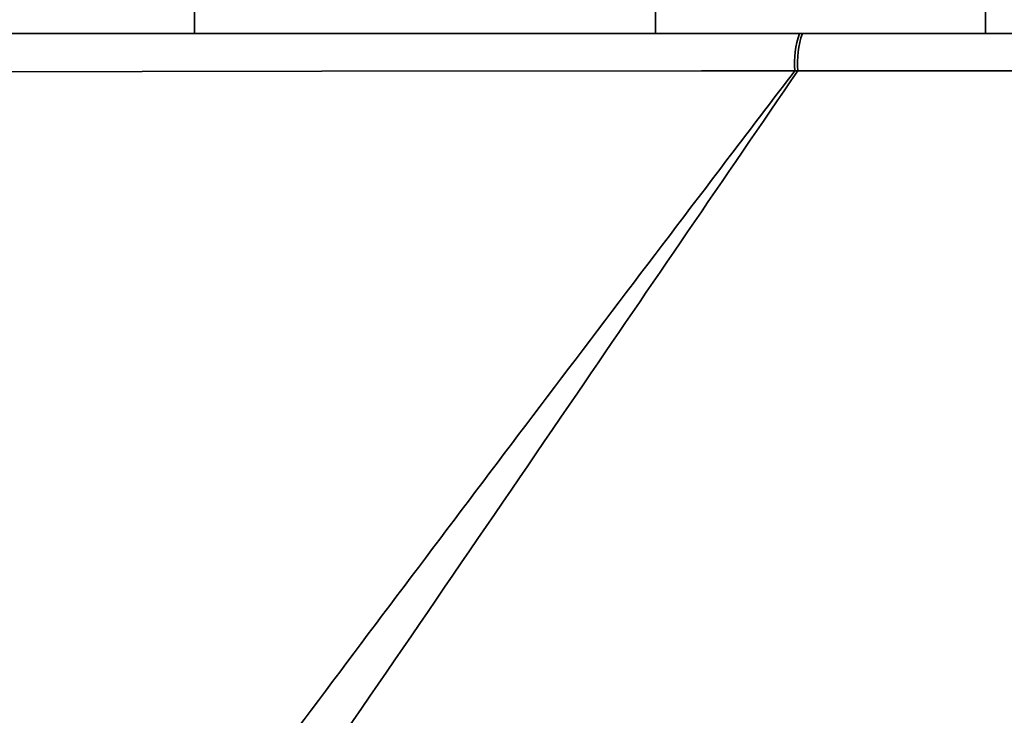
# Model space of a CAD drawing. Header units: millimetres. Extents: x 5 to 517, y 5 to 292.
# Tile 64 of 98: x 190.33 to 196.53, y 161.31 to 165.69. Entities that reach past the tile are written whole.
import ezdxf

# ---------------------------------------------------------------- set-up
doc = ezdxf.new("R2010")
doc.units = ezdxf.units.MM
doc.layers.add('图框', color=7, linetype='Continuous')
doc.styles.add('SLDTEXTSTYLE1', font='TXT', dxfattribs={"width": 0.7})
doc.dimstyles.new('SLDDIMSTYLE0', dxfattribs={"dimtxt": 3.5, "dimasz": 3.5, "dimexe": 0, "dimexo": 0.0625, "dimgap": 0.875, "dimtad": 2, "dimlfac": 10, "dimrnd": 1e-09, "dimzin": 12, "dimdsep": 46, "dimtxsty": 'SLDTEXTSTYLE1', "dimsah": 1, "dimcen": 0.09, "dimadec": 0, "dimazin": 3, "dimtfac": 1, "dimtofl": 0, "dimtmove": 0, "dimatfit": 3, "dimfxl": 0, "dimfrac": 2, "dimtolj": 1, "dimtzin": 12, "dimarcsym": 0})

# ---------------------------------------------------------------- blocks, each defined once
blk = doc.blocks.new('_D_4')
at = {"layer": '图框'}
for p, q in [((162.6846, 199.713), (136.4346, 199.713)), ((137.4346, 101.153), (137.4346, 199.713)), ((230.8327, 101.153), (136.4346, 101.153))]:
    blk.add_line(p, q, dxfattribs=at)
for points in [[(137.4346, 199.713), (136.8961, 196.213), (137.973, 196.213)], [(137.4346, 101.153), (137.973, 104.653), (136.8961, 104.653)]]:
    blk.add_solid(points, dxfattribs=at)
at = {"layer": '图框', "insert": (132.9228, 149.0533), "char_height": 3.5, "attachment_point": 1, "rotation": 90, "style": 'SLDTEXTSTYLE1'}
blk.add_mtext('B', dxfattribs=at)
blk = doc.blocks.new('_D_6')
at = {"layer": '图框'}
for p, q in [((194.2585, 165.603), (142.4346, 165.603)), ((143.4346, 165.603), (143.4346, 143.503)), ((159.1153, 143.503), (142.4346, 143.503))]:
    blk.add_line(p, q, dxfattribs=at)
for points in [[(143.4346, 165.603), (142.8961, 162.103), (143.973, 162.103)], [(143.4346, 143.503), (143.973, 147.003), (142.8961, 147.003)]]:
    blk.add_solid(points, dxfattribs=at)
at = {"layer": '图框', "insert": (138.9228, 153.9987), "char_height": 3.5, "attachment_point": 1, "rotation": 90, "style": 'SLDTEXTSTYLE1'}
blk.add_mtext('221', dxfattribs=at)

msp = doc.modelspace()

# ---------------------------------------------------------------- linework, layer by layer
at = {"color": 7, "linetype": 'Continuous', "lineweight": 35}
for p, q in [((191.4346, 166.603), (191.4346, 165.603)), ((194.3346, 165.603), (194.3346, 166.603)), ((196.4096, 165.776), (196.4096, 165.603)), ((188.5769, 165.603), (195.2406, 165.603)), ((195.2585, 165.603), (195.2406, 165.603)), ((195.2115, 165.3682), (195.2297, 165.368))]:
    msp.add_line(p, q, dxfattribs=at)
at = {"color": 7, "linetype": 'Continuous', "lineweight": 35, "flags": 128}
msp.add_lwpolyline([(195.2115, 165.3682), (194.6236, 165.3674), (192.2353, 165.3643), (188.8432, 165.3598), (188.5477, 165.3594)], dxfattribs=at)
at = {"color": 7, "linetype": 'Continuous', "lineweight": 35}
for centre, radius, start, end in [((195.7757, 165.4176), 0.5663, 160.89442, 185.008), ((195.7995, 165.4175), 0.572, 161.08012, 184.96723)]:
    msp.add_arc(centre, radius, start, end, dxfattribs=at)
for points, knots in [([(195.2585, 165.603), (196.1362, 165.603), (197.4269, 165.603), (198.9242, 165.603), (199.7501, 165.603), (200.1632, 165.603), (200.3697, 165.603)], [0, 0, 0, 0, 0.515208, 0.757604, 0.878802, 1, 1, 1, 1]), ([(200.2537, 165.3615), (200.2537, 165.3615), (200.0537, 165.3615), (199.0613, 165.3636), (197.3841, 165.3656), (195.9089, 165.3673), (195.2297, 165.368)], [0, 0, 0, 0, 0.000001, 0.118861, 0.594299, 1, 1, 1, 1])]:
    msp.add_open_spline(points, degree=3, knots=knots, dxfattribs=at)
at = {"color": 8, "linetype": 'Continuous', "lineweight": 35}
for points, knots in [([(190.9197, 159.6692), (191.261, 160.1275), (192.5554, 161.8659), (193.99, 163.7628), (195.0841, 165.2007), (195.2115, 165.3682)], [0, 0, 0, 0, 0.240293, 0.911518, 1, 1, 1, 1]), ([(195.2297, 165.368), (194.7675, 164.6917), (193.7485, 163.2003), (192.4344, 161.2754), (191.5734, 160.0328), (191.2746, 159.6016)], [0, 0, 0, 0, 0.351473, 0.774995, 1, 1, 1, 1])]:
    msp.add_open_spline(points, degree=3, knots=knots, dxfattribs=at)

# ---------------------------------------------------------------- dimensions: what is measured, and where the dimension line sits
at = {"layer": '图框'}
for base, p1, p2, picture, middle in [((137.4346, 199.713), (231.8327, 101.153), (163.6846, 199.713), '_D_4', (137.4346, 149.8189)), ((143.4346, 143.503), (195.2585, 165.603), (160.1153, 143.503), '_D_6', (143.4346, 156.3028))]:
    dim = msp.add_linear_dim(base=base, p1=p1, p2=p2, angle=90, dimstyle='SLDDIMSTYLE0', dxfattribs=at)
    dim.commit()
    dim.dimension.update_dxf_attribs({"geometry": picture, "text_midpoint": middle, "dimtype": 160})

doc.saveas('drawing.dxf')
